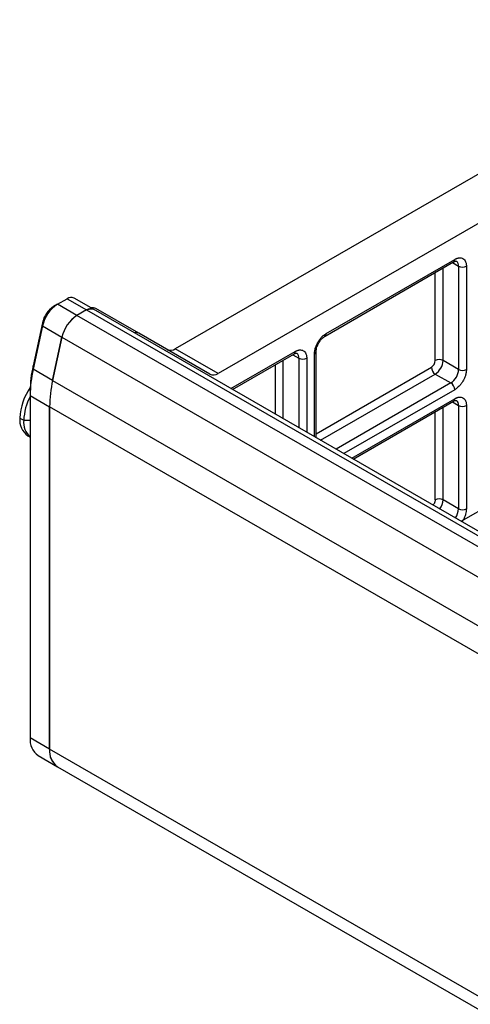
# Model space of a CAD drawing. Header units: millimetres. Extents: x 0 to 1118, y 0 to 864.
# Tile 17 of 22: x 742 to 769, y 550 to 609. Entities that reach past the tile are written whole.
import ezdxf

# ---------------------------------------------------------------- set-up
doc = ezdxf.new("R2010")
doc.units = ezdxf.units.MM

msp = doc.modelspace()

# ---------------------------------------------------------------- linework, layer by layer
for p, q in [((785.67083, 609.1836), (751.13698, 589.24764)), ((788.26355, 607.68686), (753.7297, 587.75089)), ((760.20312, 590.01426), (767.9813, 594.50451)), ((760.27217, 590.16688), (768.05035, 594.65712)), ((767.91219, 594.46461), (768.28605, 594.24878)), ((768.28605, 594.24878), (768.28605, 587.98864)), ((768.75745, 594.24878), (768.75745, 587.98864)), ((766.87184, 588.53291), (766.87184, 593.86403)), ((767.34324, 588.53291), (767.34324, 594.13616)), ((744.01277, 591.93943), (743.77707, 591.80332)), ((744.01277, 591.93943), (744.59797, 592.27726)), ((745.19128, 591.25909), (744.01277, 591.93943)), ((744.59797, 592.27726), (745.77648, 591.59692)), ((746.19312, 591.63817), (745.01461, 592.31851)), ((745.77648, 591.59692), (745.19128, 591.25909)), ((745.77662, 591.59684), (745.19142, 591.25901)), ((910.18301, 496.01139), (745.19142, 591.25901)), ((745.77662, 591.59684), (910.76821, 496.34922)), ((911.18484, 496.39048), (746.19326, 591.63809)), ((748.92987, 590.18445), (746.33714, 591.6812)), ((743.09717, 590.8186), (742.53111, 588.20399)), ((743.10624, 590.62647), (742.54018, 588.01186)), ((743.09717, 590.8186), (743.10624, 590.62647)), ((743.10624, 590.62647), (744.28475, 589.94613)), ((753.2297, 587.7014), (748.92987, 590.18445)), ((744.28475, 589.94613), (743.71869, 587.33152)), ((743.71883, 587.33144), (744.28489, 589.94605)), ((744.28489, 589.94605), (909.27647, 494.69844)), ((753.7297, 587.75089), (751.13698, 589.24764)), ((754.50696, 586.83869), (758.38656, 589.07833)), ((754.60462, 586.78231), (758.31751, 588.92572)), ((758.2484, 588.88582), (758.62226, 588.67)), ((759.56507, 583.91871), (759.56507, 588.94213)), ((759.6627, 583.86235), (759.6627, 589.0782)), ((742.54018, 588.01186), (742.53111, 588.20399)), ((757.20804, 585.27939), (757.20804, 588.28524)), ((757.67945, 585.00726), (757.67945, 588.55737)), ((758.62226, 588.67), (758.62226, 584.46298)), ((759.09366, 588.67), (759.09366, 584.19085)), ((768.28605, 587.98864), (767.34324, 588.53291)), ((743.71869, 587.33152), (742.54018, 588.01186)), ((759.6627, 584.09898), (766.63613, 588.12466)), ((759.92919, 583.70851), (766.87184, 587.71641)), ((766.87184, 587.71641), (767.81465, 587.17214)), ((743.71883, 587.33144), (908.71041, 492.08383)), ((767.81465, 587.17214), (760.872, 583.16424)), ((742.3588, 586.68382), (742.3588, 586.41168)), ((768.05035, 586.76389), (761.34344, 582.89208)), ((742.3588, 586.41168), (743.53731, 585.73134)), ((742.3588, 586.41168), (742.3588, 565.67185)), ((761.81492, 582.6199), (768.05035, 586.21953)), ((761.91258, 582.56352), (767.9813, 586.06692)), ((767.91219, 586.02702), (768.28605, 585.8112)), ((743.53731, 585.73134), (743.53731, 564.99151)), ((908.52904, 490.48365), (743.53745, 585.73126)), ((743.53745, 564.99142), (743.53745, 585.73126)), ((766.87184, 580.09532), (766.87184, 585.42644)), ((767.34324, 580.09532), (767.34324, 585.69857)), ((768.28605, 585.8112), (768.28605, 579.55105)), ((768.75745, 585.8112), (768.75745, 579.55105)), ((741.73612, 585.04736), (741.97182, 584.9113)), ((741.97182, 584.9113), (742.3588, 584.9113)), ((742.21946, 583.97906), (742.3588, 583.89862)), ((768.44646, 578.79159), (773.07546, 581.46473)), ((768.28605, 579.55105), (767.34324, 580.09532)), ((743.53731, 564.99151), (742.3588, 565.67185)), ((908.52904, 469.74381), (743.53745, 564.99142)), ((742.84215, 564.60354), (744.02066, 563.9232)), ((744.0208, 563.92312), (909.01238, 468.67551))]:
    msp.add_line(p, q)
at = {"flags": 128}
msp.add_lwpolyline([(745.77662, 591.59684), (746.00212, 591.67522), (746.19326, 591.63809)], dxfattribs=at)
for centre, radius, start, end in [((767.89179, 594.63693), 0.15984, 304.056351, 7.2558294), ((767.9505, 594.28131), 0.33713, 354.4636516, 53.343527), ((768.52175, 594.70369), 0.51234, 242.6096722, 297.3903278), ((744.62897, 590.48804), 1.56706, 122.9310146, 167.8225723), ((745.14864, 590.18573), 2.08941, 122.9310146, 167.8225723), ((744.84207, 591.93652), 0.41915, 65.692881, 125.6175775), ((746.32715, 589.50539), 2.08941, 122.9310146, 167.8225723), ((746.32729, 589.50531), 2.08941, 122.9310146, 167.8225723), ((746.02058, 591.25618), 0.41915, 65.692881, 125.6175775), ((746.1477, 591.32609), 0.40249, 61.9205624, 103.2876182), ((748.74042, 589.82934), 0.40249, 61.9205624, 103.2876182), ((760.1145, 590.14648), 0.15899, 302.893956, 7.3713908), ((750.84171, 589.66306), 0.50967, 248.111396, 305.4036257), ((758.22799, 589.05814), 0.15984, 304.056351, 7.2558294), ((758.2867, 588.70252), 0.33713, 354.4636516, 53.343527), ((759.50399, 589.08878), 0.15886, 292.6116283, 357.2262475), ((749.57959, 586.63521), 7.22096, 167.4521721, 179.6142635), ((758.85796, 589.1249), 0.51234, 242.6096722, 297.3903278), ((766.3601, 588.5562), 0.51227, 302.6054783, 357.3945215), ((767.10754, 588.07801), 0.51234, 62.6096722, 117.3903278), ((766.31976, 588.57948), 1.02454, 302.6054783, 357.3945215), ((749.95964, 586.36051), 7.60101, 167.4521721, 179.6142635), ((753.43679, 588.15975), 0.50296, 245.6860478, 305.6181727), ((767.14787, 588.14795), 0.51227, 182.6054785, 237.3945217), ((767.26257, 588.03521), 1.02454, 302.6054783, 357.3945215), ((768.52175, 588.44354), 0.51234, 242.6096722, 297.3903278), ((751.13815, 585.68017), 7.60101, 167.4521721, 179.6142635), ((751.13829, 585.68009), 7.60101, 167.4521721, 179.6142635), ((767.53861, 586.74061), 0.51227, 2.6054785, 57.3945217), ((745.26501, 584.89005), 3.53239, 145.2459166, 177.4474372), ((745.38324, 584.77685), 3.41407, 152.3593444, 177.7430595), ((767.89179, 586.19934), 0.15984, 304.0563509, 7.2558295), ((767.9505, 585.84372), 0.33713, 354.4636516, 53.343527), ((768.52175, 586.2661), 0.51234, 242.6096722, 297.3903278), ((742.83719, 584.90204), 1.11062, 172.4813857, 236.2064339), ((743.11571, 584.77681), 1.15177, 173.2948195, 228.9155794), ((767.10754, 579.64042), 0.51234, 62.6096722, 117.3903278), ((766.34665, 580.13526), 0.99739, 323.447568, 357.7051521), ((767.27636, 579.59561), 1.01067, 323.6794478, 357.4732723), ((768.52175, 580.00595), 0.51234, 242.6096722, 297.3903278), ((743.50214, 565.54564), 1.15028, 173.7011513, 234.9866683), ((744.64739, 564.85011), 1.11889, 172.7441704, 235.9436492), ((744.68065, 564.8653), 1.15028, 173.7011525, 234.9866671)]:
    msp.add_arc(centre, radius, start, end)
for points, knots in [([(767.98036, 594.50155), (767.99157, 594.50865), (768.03386, 594.53543), (768.09172, 594.55313), (768.14212, 594.55649), (768.14537, 594.5588), (768.14998, 594.55033), (768.1512, 594.54809)], [0, 0, 0, 0, 0.08879468, 0.33512556, 0.58803907, 0.89098715, 1, 1, 1, 1]), ([(768.05035, 594.65712), (768.06821, 594.66699), (768.10378, 594.68666), (768.15673, 594.71009), (768.20894, 594.72879), (768.2604, 594.74237), (768.33929, 594.7557), (768.44142, 594.75389), (768.55367, 594.71249), (768.6457, 594.63594), (768.70382, 594.53941), (768.73704, 594.44067), (768.75433, 594.34963), (768.75641, 594.2825), (768.75745, 594.24878)], [0, 0, 0, 0, 0.048277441, 0.096159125, 0.143920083, 0.191837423, 0.240185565, 0.370003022, 0.500048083, 0.629865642, 0.759910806, 0.840105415, 0.919707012, 1, 1, 1, 1]), ([(759.56507, 588.94213), (759.56544, 588.96297), (759.5662, 589.00449), (759.57238, 589.0692), (759.58228, 589.1352), (759.59625, 589.2027), (759.62414, 589.30989), (759.67677, 589.45821), (759.76873, 589.64092), (759.88103, 589.81202), (759.99369, 589.94417), (760.0958, 590.04148), (760.18328, 590.11194), (760.24246, 590.14851), (760.27217, 590.16688)], [0, 0, 0, 0, 0.04827744, 0.09615912, 0.14392008, 0.19183742, 0.24018556, 0.37000302, 0.50004808, 0.62986564, 0.75991081, 0.84010542, 0.91970701, 1, 1, 1, 1]), ([(759.82511, 589.60842), (759.87378, 589.68326), (759.94132, 589.78713), (760.05354, 589.90332), (760.13277, 589.97185), (760.18301, 590.00041), (760.20219, 590.01131)], [0, 0, 0, 0, 0.42346815, 0.58774713, 0.84258919, 1, 1, 1, 1]), ([(759.66507, 589.0807), (759.66522, 589.10956), (759.66554, 589.171), (759.69085, 589.29312), (759.7384, 589.44291), (759.79401, 589.54905), (759.82511, 589.60842)], [0, 0, 0, 0, 0.20153665, 0.42921638, 0.68076764, 1, 1, 1, 1]), ([(758.31657, 588.92277), (758.32778, 588.92986), (758.37007, 588.95664), (758.42793, 588.97434), (758.47832, 588.9777), (758.48158, 588.98001), (758.48619, 588.97154), (758.4874, 588.9693)], [0, 0, 0, 0, 0.08879468, 0.33512556, 0.58803907, 0.89098715, 1, 1, 1, 1]), ([(758.38656, 589.07833), (758.40442, 589.08821), (758.43999, 589.10787), (758.49294, 589.1313), (758.54514, 589.15), (758.59661, 589.16358), (758.67549, 589.17692), (758.77763, 589.1751), (758.88988, 589.1337), (758.9819, 589.05715), (759.04002, 588.96062), (759.07324, 588.86188), (759.09053, 588.77084), (759.09262, 588.70371), (759.09366, 588.67)], [0, 0, 0, 0, 0.04827744, 0.09615912, 0.14392008, 0.19183742, 0.24018556, 0.37000302, 0.50004808, 0.62986564, 0.75991081, 0.84010542, 0.91970701, 1, 1, 1, 1]), ([(768.75745, 587.98864), (768.75708, 587.96779), (768.75632, 587.92628), (768.75014, 587.86157), (768.74024, 587.79557), (768.72627, 587.72807), (768.69838, 587.62088), (768.64575, 587.47256), (768.55379, 587.28985), (768.44149, 587.11875), (768.32884, 586.9866), (768.22672, 586.88929), (768.13925, 586.81883), (768.08007, 586.78226), (768.05035, 586.76389)], [0, 0, 0, 0, 0.04827744, 0.09615912, 0.14392008, 0.19183742, 0.24018556, 0.37000302, 0.50004808, 0.62986564, 0.75991081, 0.84010542, 0.91970701, 1, 1, 1, 1]), ([(767.98036, 586.06397), (767.99157, 586.07106), (768.03386, 586.09784), (768.09172, 586.11554), (768.14212, 586.1189), (768.14537, 586.12121), (768.14998, 586.11274), (768.1512, 586.1105)], [0, 0, 0, 0, 0.08879468, 0.33512556, 0.58803907, 0.89098715, 1, 1, 1, 1]), ([(768.05035, 586.21953), (768.06821, 586.22941), (768.10378, 586.24907), (768.15673, 586.2725), (768.20894, 586.2912), (768.2604, 586.30478), (768.33929, 586.31812), (768.44142, 586.3163), (768.55367, 586.2749), (768.6457, 586.19835), (768.70382, 586.10182), (768.73704, 586.00308), (768.75433, 585.91204), (768.75641, 585.84491), (768.75745, 585.8112)], [0, 0, 0, 0, 0.04827744, 0.09615912, 0.14392008, 0.19183742, 0.24018556, 0.37000302, 0.50004808, 0.62986564, 0.75991081, 0.84010542, 0.91970701, 1, 1, 1, 1]), ([(766.87184, 580.09532), (766.86866, 580.05928), (766.86377, 580.00368), (766.83449, 579.92321), (766.80391, 579.86269), (766.77196, 579.81244), (766.74885, 579.78637), (766.74019, 579.7766)], [0, 0, 0, 0, 0.338313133, 0.521902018, 0.706458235, 0.890047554, 1, 1, 1, 1]), ([(768.75745, 579.55105), (768.74807, 579.4428), (768.73359, 579.2757), (768.6447, 579.03525), (768.57018, 578.87982), (768.51193, 578.79459), (768.49193, 578.76534)], [0, 0, 0, 0, 0.421458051, 0.650568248, 0.880080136, 1, 1, 1, 1])]:
    msp.add_open_spline(points, degree=3, knots=knots)

doc.saveas('drawing.dxf')
